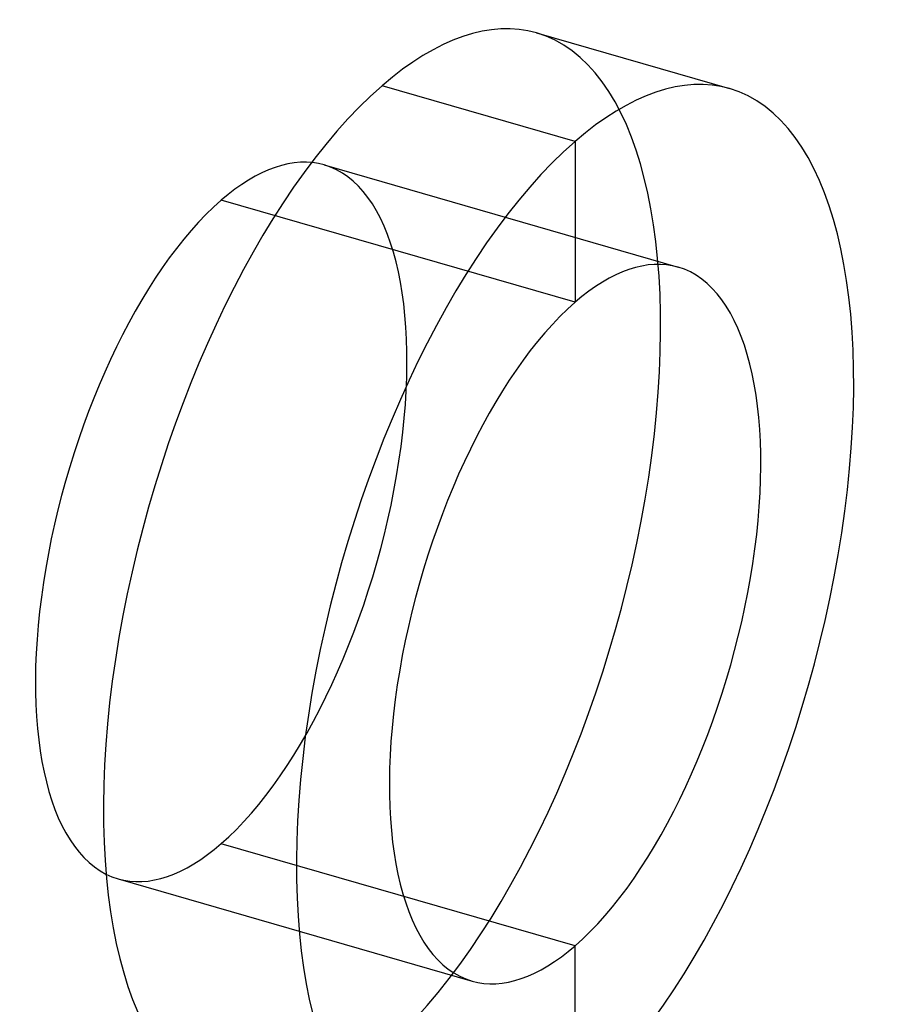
# Model space of a CAD drawing. Header units: millimetres. Extents: x -24 to 80, y -43 to 164.
# Tile 13 of 223: x -13.58 to -8.97, y 4.11 to 9.42. Entities that reach past the tile are written whole.
import ezdxf

# ---------------------------------------------------------------- set-up
doc = ezdxf.new("R2010")
doc.units = ezdxf.units.MM
doc.layers.add('MAIN-2', color=7, linetype='Continuous')

msp = doc.modelspace()

# ---------------------------------------------------------------- linework, layer by layer
at = {"layer": 'MAIN-2'}
for p, q in [((-10.8019, 9.344), (-9.7627, 9.044)), ((-10.5947, 8.7598), (-11.634, 9.0598)), ((-10.5947, 8.7598), (-10.5947, 7.8937)), ((-11.9453, 8.6332), (-10.04, 8.0832)), ((-10.5947, 7.8937), (-12.5, 8.4437)), ((-10.5947, 4.4296), (-12.5, 4.9796)), ((-13.0547, 4.7902), (-11.1494, 4.2402)), ((-10.5947, 3.5636), (-10.5947, 4.4296))]:
    msp.add_line(p, q, dxfattribs=at)
for centre, major_axis, start_param, end_param in [((-11.634, 6.4617), (-0.8321, -2.8823), -3.141586, -2.55359), ((-11.634, 6.4617), (-0.8321, -2.8823), 0.588003, 3.141599), ((-10.5947, 6.1617), (0.8321, 2.8823), 0.000007, 0.588003), ((-11.634, 6.4617), (-0.8321, -2.8823), -2.55359, 0.000007), ((-10.5947, 6.1617), (0.8321, 2.8823), -2.55359, 0.000007), ((-10.5947, 6.1617), (0.8321, 2.8823), 0.588003, 3.141599), ((-12.5, 6.7117), (0.5547, 1.9215), 0.000007, 0.588003), ((-12.5, 6.7117), (0.5547, 1.9215), -2.55359, 0.000007), ((-12.5, 6.7117), (0.5547, 1.9215), 0.588003, 3.141599), ((-10.5947, 6.1617), (-0.5547, -1.9215), -3.141586, -2.55359), ((-10.5947, 6.1617), (-0.5547, -1.9215), 0.588003, 3.141599), ((-10.5947, 6.1617), (-0.5547, -1.9215), -2.55359, 0.000007), ((-12.5, 6.7117), (0.5547, 1.9215), -3.141586, -2.55359), ((-10.5947, 6.1617), (-0.5547, -1.9215), 0.000007, 0.588003)]:
    msp.add_ellipse(centre, major_axis=major_axis, ratio=0.433013, start_param=start_param, end_param=end_param, dxfattribs=at)

doc.saveas('drawing.dxf')
